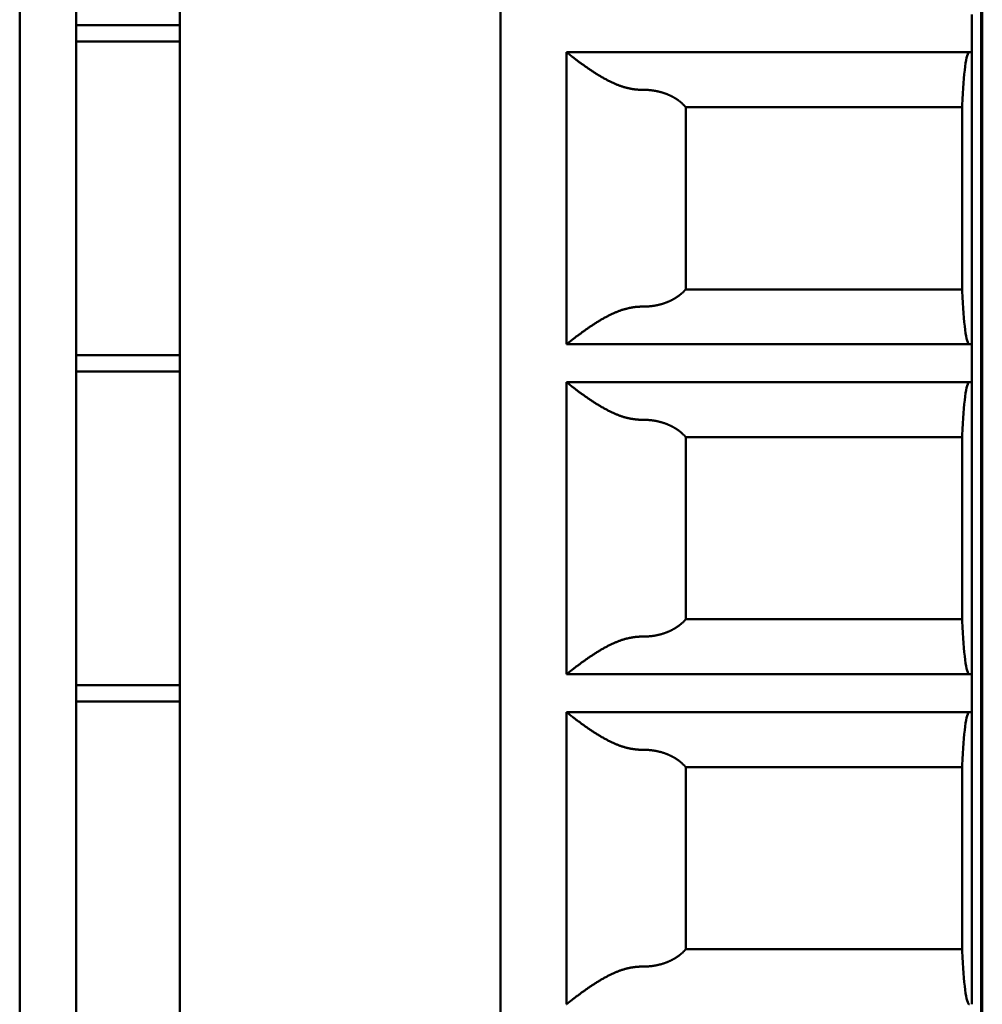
# Model space of a CAD drawing. Header units: inches. Extents: x 2.2 to 39.6, y -5.4 to 27.4.
# Tile 51 of 62: x 22.018 to 22.42, y 13.756 to 14.168. Entities that reach past the tile are written whole.
import ezdxf

# ---------------------------------------------------------------- set-up
doc = ezdxf.new("R2010")
doc.units = ezdxf.units.IN
doc.header["$MEASUREMENT"] = 0
doc.layers.add('Visible Edges(ANSI)', color=7, linetype='Continuous', lineweight=50)

msp = doc.modelspace()

# ---------------------------------------------------------------- linework, layer by layer
at = {"layer": 'Visible Edges(ANSI)'}
for p, q in [((22.42048, 15.7627), (22.42048, 5.37273)), ((22.01842, 13.19732), (22.01842, 14.57527)), ((22.04204, 13.19732), (22.04204, 14.57527)), ((22.08535, 13.19732), (22.08535, 14.57527)), ((22.21921, 13.19732), (22.21921, 14.57527)), ((22.41999, 14.57527), (22.41999, 13.19732)), ((22.41606, 14.15401), (22.41606, 14.16976)), ((22.08535, 14.1653), (22.04204, 14.1653)), ((22.08535, 14.15847), (22.04204, 14.15847)), ((22.24676, 14.03197), (22.24676, 14.15401)), ((22.24676, 14.15401), (22.41606, 14.15401)), ((22.41606, 14.15401), (22.41606, 14.03197)), ((22.41212, 14.05418), (22.41212, 14.1318)), ((22.29664, 14.13105), (22.41212, 14.13105)), ((22.29664, 14.05493), (22.29664, 14.13105)), ((22.29664, 14.05493), (22.41212, 14.05493)), ((22.41606, 14.03197), (22.24676, 14.03197)), ((22.41606, 14.01622), (22.41606, 14.03197)), ((22.08535, 14.02751), (22.04204, 14.02751)), ((22.08535, 14.02068), (22.04204, 14.02068)), ((22.24676, 13.89417), (22.24676, 14.01622)), ((22.24676, 14.01622), (22.41606, 14.01622)), ((22.41606, 14.01622), (22.41606, 13.89417)), ((22.29664, 13.99325), (22.41212, 13.99325)), ((22.29664, 13.91714), (22.29664, 13.99325)), ((22.41212, 13.91638), (22.41212, 13.99401)), ((22.29664, 13.91714), (22.41212, 13.91714)), ((22.41606, 13.89417), (22.24676, 13.89417)), ((22.41606, 13.87842), (22.41606, 13.89417)), ((22.08535, 13.88971), (22.04204, 13.88971)), ((22.08535, 13.88288), (22.04204, 13.88288)), ((22.24676, 13.75638), (22.24676, 13.87842)), ((22.24676, 13.87842), (22.41606, 13.87842)), ((22.41606, 13.87842), (22.41606, 13.75638)), ((22.41212, 13.77858), (22.41212, 13.85621)), ((22.29664, 13.85546), (22.41212, 13.85546)), ((22.29664, 13.77934), (22.29664, 13.85546)), ((22.29664, 13.77934), (22.41212, 13.77934))]:
    msp.add_line(p, q, dxfattribs=at)
for centre, start_param, end_param in [((22.41507, 14.11464), 3.141591, 4.261361), ((22.41507, 14.07134), 5.163414, 6.283184), ((22.41507, 13.97685), 3.141591, 4.261361), ((22.41507, 13.93354), 5.163414, 6.283184), ((22.41507, 13.83905), 3.141591, 4.261361), ((22.41507, 13.79575), 5.163414, 6.283184)]:
    msp.add_ellipse(centre, major_axis=(0, -0.03937), ratio=0.083333, start_param=start_param, end_param=end_param, dxfattribs=at)
for points in [[(22.27848, 14.13827), (22.27832, 14.13827), (22.27801, 14.13827), (22.27753, 14.13828), (22.27705, 14.13829), (22.27657, 14.13832), (22.27609, 14.13836), (22.27561, 14.13841), (22.27513, 14.13847), (22.27464, 14.13854), (22.27414, 14.13862), (22.27364, 14.13871), (22.27314, 14.13881), (22.27263, 14.13893), (22.27211, 14.13905), (22.27159, 14.13919), (22.27106, 14.13934), (22.27052, 14.1395), (22.26998, 14.13967), (22.26942, 14.13986), (22.26886, 14.14006), (22.26829, 14.14028), (22.26772, 14.14051), (22.26713, 14.14076), (22.26654, 14.14101), (22.26594, 14.14129), (22.26533, 14.14157), (22.26472, 14.14187), (22.2641, 14.14218), (22.26348, 14.14251), (22.26286, 14.14284), (22.26225, 14.14318), (22.26163, 14.14353), (22.26102, 14.14389), (22.26041, 14.14425), (22.25981, 14.14462), (22.25922, 14.14498), (22.25864, 14.14535), (22.25807, 14.14572), (22.25751, 14.14609), (22.25696, 14.14645), (22.25643, 14.14681), (22.25591, 14.14716), (22.25541, 14.14751), (22.25493, 14.14785), (22.25446, 14.14818), (22.254, 14.1485), (22.25356, 14.14882), (22.25313, 14.14913), (22.25273, 14.14943), (22.25233, 14.14972), (22.25195, 14.15), (22.25159, 14.15027), (22.25124, 14.15053), (22.25091, 14.15078), (22.25059, 14.15102), (22.25029, 14.15126), (22.25, 14.15148), (22.24972, 14.15169), (22.24946, 14.15189), (22.24921, 14.15209), (22.24898, 14.15227), (22.24875, 14.15244), (22.24854, 14.15261), (22.24835, 14.15276), (22.24816, 14.15291), (22.24799, 14.15304), (22.24783, 14.15317), (22.24768, 14.15329), (22.24754, 14.1534), (22.24741, 14.1535), (22.2473, 14.15359), (22.2472, 14.15367), (22.24711, 14.15374), (22.24703, 14.15381), (22.24696, 14.15386), (22.2469, 14.15391), (22.24685, 14.15395), (22.24681, 14.15398), (22.24678, 14.154), (22.24677, 14.15401), (22.24676, 14.15401), (22.24676, 14.15401)], [(22.27848, 14.04771), (22.27832, 14.04771), (22.27801, 14.04771), (22.27753, 14.0477), (22.27705, 14.04769), (22.27657, 14.04766), (22.27609, 14.04762), (22.27561, 14.04757), (22.27513, 14.04751), (22.27464, 14.04744), (22.27414, 14.04736), (22.27364, 14.04727), (22.27314, 14.04717), (22.27263, 14.04705), (22.27211, 14.04693), (22.27159, 14.04679), (22.27106, 14.04664), (22.27052, 14.04648), (22.26998, 14.04631), (22.26942, 14.04612), (22.26886, 14.04592), (22.26829, 14.0457), (22.26772, 14.04547), (22.26713, 14.04522), (22.26654, 14.04497), (22.26594, 14.04469), (22.26533, 14.04441), (22.26472, 14.04411), (22.2641, 14.0438), (22.26348, 14.04347), (22.26286, 14.04314), (22.26225, 14.0428), (22.26163, 14.04245), (22.26102, 14.04209), (22.26041, 14.04173), (22.25981, 14.04136), (22.25922, 14.041), (22.25864, 14.04063), (22.25807, 14.04026), (22.25751, 14.03989), (22.25696, 14.03953), (22.25643, 14.03917), (22.25591, 14.03882), (22.25541, 14.03847), (22.25493, 14.03813), (22.25446, 14.0378), (22.254, 14.03748), (22.25356, 14.03716), (22.25313, 14.03685), (22.25273, 14.03655), (22.25233, 14.03626), (22.25195, 14.03598), (22.25159, 14.03571), (22.25124, 14.03545), (22.25091, 14.0352), (22.25059, 14.03496), (22.25029, 14.03472), (22.25, 14.0345), (22.24972, 14.03429), (22.24946, 14.03409), (22.24921, 14.03389), (22.24898, 14.03371), (22.24875, 14.03354), (22.24854, 14.03337), (22.24835, 14.03322), (22.24816, 14.03307), (22.24799, 14.03294), (22.24783, 14.03281), (22.24768, 14.03269), (22.24754, 14.03258), (22.24741, 14.03248), (22.2473, 14.03239), (22.2472, 14.03231), (22.24711, 14.03224), (22.24703, 14.03217), (22.24696, 14.03212), (22.2469, 14.03207), (22.24685, 14.03203), (22.24681, 14.032), (22.24678, 14.03198), (22.24677, 14.03197), (22.24676, 14.03197), (22.24676, 14.03197)], [(22.27848, 14.00047), (22.27832, 14.00047), (22.27801, 14.00047), (22.27753, 14.00048), (22.27705, 14.0005), (22.27657, 14.00053), (22.27609, 14.00057), (22.27561, 14.00062), (22.27513, 14.00068), (22.27464, 14.00075), (22.27414, 14.00083), (22.27364, 14.00092), (22.27314, 14.00102), (22.27263, 14.00113), (22.27211, 14.00126), (22.27159, 14.00139), (22.27106, 14.00154), (22.27052, 14.0017), (22.26998, 14.00188), (22.26942, 14.00207), (22.26886, 14.00227), (22.26829, 14.00249), (22.26772, 14.00272), (22.26713, 14.00296), (22.26654, 14.00322), (22.26594, 14.00349), (22.26533, 14.00378), (22.26472, 14.00408), (22.2641, 14.00439), (22.26348, 14.00471), (22.26286, 14.00504), (22.26225, 14.00539), (22.26163, 14.00574), (22.26102, 14.00609), (22.26041, 14.00646), (22.25981, 14.00682), (22.25922, 14.00719), (22.25864, 14.00756), (22.25807, 14.00793), (22.25751, 14.00829), (22.25696, 14.00865), (22.25643, 14.00901), (22.25591, 14.00936), (22.25541, 14.00971), (22.25493, 14.01005), (22.25446, 14.01038), (22.254, 14.01071), (22.25356, 14.01103), (22.25313, 14.01133), (22.25273, 14.01163), (22.25233, 14.01192), (22.25195, 14.0122), (22.25159, 14.01247), (22.25124, 14.01274), (22.25091, 14.01299), (22.25059, 14.01323), (22.25029, 14.01346), (22.25, 14.01368), (22.24972, 14.01389), (22.24946, 14.0141), (22.24921, 14.01429), (22.24898, 14.01447), (22.24875, 14.01465), (22.24854, 14.01481), (22.24835, 14.01497), (22.24816, 14.01511), (22.24799, 14.01525), (22.24783, 14.01537), (22.24768, 14.01549), (22.24754, 14.0156), (22.24741, 14.0157), (22.2473, 14.01579), (22.2472, 14.01587), (22.24711, 14.01595), (22.24703, 14.01601), (22.24696, 14.01607), (22.2469, 14.01611), (22.24685, 14.01615), (22.24681, 14.01618), (22.24678, 14.0162), (22.24677, 14.01622), (22.24676, 14.01622), (22.24676, 14.01622)], [(22.27848, 13.90992), (22.27832, 13.90992), (22.27801, 13.90992), (22.27753, 13.90991), (22.27705, 13.90989), (22.27657, 13.90986), (22.27609, 13.90982), (22.27561, 13.90977), (22.27513, 13.90971), (22.27464, 13.90964), (22.27414, 13.90956), (22.27364, 13.90947), (22.27314, 13.90937), (22.27263, 13.90926), (22.27211, 13.90913), (22.27159, 13.909), (22.27106, 13.90885), (22.27052, 13.90869), (22.26998, 13.90851), (22.26942, 13.90832), (22.26886, 13.90812), (22.26829, 13.9079), (22.26772, 13.90767), (22.26713, 13.90743), (22.26654, 13.90717), (22.26594, 13.9069), (22.26533, 13.90661), (22.26472, 13.90631), (22.2641, 13.906), (22.26348, 13.90568), (22.26286, 13.90535), (22.26225, 13.905), (22.26163, 13.90465), (22.26102, 13.9043), (22.26041, 13.90393), (22.25981, 13.90357), (22.25922, 13.9032), (22.25864, 13.90283), (22.25807, 13.90246), (22.25751, 13.9021), (22.25696, 13.90174), (22.25643, 13.90138), (22.25591, 13.90103), (22.25541, 13.90068), (22.25493, 13.90034), (22.25446, 13.90001), (22.254, 13.89968), (22.25356, 13.89936), (22.25313, 13.89906), (22.25273, 13.89876), (22.25233, 13.89847), (22.25195, 13.89819), (22.25159, 13.89792), (22.25124, 13.89765), (22.25091, 13.8974), (22.25059, 13.89716), (22.25029, 13.89693), (22.25, 13.89671), (22.24972, 13.89649), (22.24946, 13.89629), (22.24921, 13.8961), (22.24898, 13.89592), (22.24875, 13.89574), (22.24854, 13.89558), (22.24835, 13.89542), (22.24816, 13.89528), (22.24799, 13.89514), (22.24783, 13.89502), (22.24768, 13.8949), (22.24754, 13.89479), (22.24741, 13.89469), (22.2473, 13.8946), (22.2472, 13.89452), (22.24711, 13.89444), (22.24703, 13.89438), (22.24696, 13.89432), (22.2469, 13.89428), (22.24685, 13.89424), (22.24681, 13.89421), (22.24678, 13.89419), (22.24677, 13.89417), (22.24676, 13.89417), (22.24676, 13.89417)], [(22.27848, 13.86268), (22.27832, 13.86267), (22.27801, 13.86267), (22.27753, 13.86268), (22.27705, 13.8627), (22.27657, 13.86273), (22.27609, 13.86277), (22.27561, 13.86282), (22.27513, 13.86288), (22.27464, 13.86295), (22.27414, 13.86303), (22.27364, 13.86312), (22.27314, 13.86322), (22.27263, 13.86334), (22.27211, 13.86346), (22.27159, 13.8636), (22.27106, 13.86375), (22.27052, 13.86391), (22.26998, 13.86408), (22.26942, 13.86427), (22.26886, 13.86447), (22.26829, 13.86469), (22.26772, 13.86492), (22.26713, 13.86516), (22.26654, 13.86542), (22.26594, 13.8657), (22.26533, 13.86598), (22.26472, 13.86628), (22.2641, 13.86659), (22.26348, 13.86691), (22.26286, 13.86725), (22.26225, 13.86759), (22.26163, 13.86794), (22.26102, 13.8683), (22.26041, 13.86866), (22.25981, 13.86903), (22.25922, 13.86939), (22.25864, 13.86976), (22.25807, 13.87013), (22.25751, 13.8705), (22.25696, 13.87086), (22.25643, 13.87122), (22.25591, 13.87157), (22.25541, 13.87192), (22.25493, 13.87226), (22.25446, 13.87259), (22.254, 13.87291), (22.25356, 13.87323), (22.25313, 13.87354), (22.25273, 13.87384), (22.25233, 13.87413), (22.25195, 13.87441), (22.25159, 13.87468), (22.25124, 13.87494), (22.25091, 13.87519), (22.25059, 13.87543), (22.25029, 13.87567), (22.25, 13.87589), (22.24972, 13.8761), (22.24946, 13.8763), (22.24921, 13.87649), (22.24898, 13.87668), (22.24875, 13.87685), (22.24854, 13.87702), (22.24835, 13.87717), (22.24816, 13.87732), (22.24799, 13.87745), (22.24783, 13.87758), (22.24768, 13.8777), (22.24754, 13.87781), (22.24741, 13.8779), (22.2473, 13.878), (22.2472, 13.87808), (22.24711, 13.87815), (22.24703, 13.87821), (22.24696, 13.87827), (22.2469, 13.87832), (22.24685, 13.87836), (22.24681, 13.87839), (22.24678, 13.87841), (22.24677, 13.87842), (22.24676, 13.87842), (22.24676, 13.87842)], [(22.27848, 13.77212), (22.27832, 13.77212), (22.27801, 13.77212), (22.27753, 13.77211), (22.27705, 13.77209), (22.27657, 13.77207), (22.27609, 13.77203), (22.27561, 13.77198), (22.27513, 13.77192), (22.27464, 13.77185), (22.27414, 13.77177), (22.27364, 13.77168), (22.27314, 13.77158), (22.27263, 13.77146), (22.27211, 13.77134), (22.27159, 13.7712), (22.27106, 13.77105), (22.27052, 13.77089), (22.26998, 13.77072), (22.26942, 13.77053), (22.26886, 13.77033), (22.26829, 13.77011), (22.26772, 13.76988), (22.26713, 13.76963), (22.26654, 13.76938), (22.26594, 13.7691), (22.26533, 13.76882), (22.26472, 13.76852), (22.2641, 13.76821), (22.26348, 13.76788), (22.26286, 13.76755), (22.26225, 13.76721), (22.26163, 13.76686), (22.26102, 13.7665), (22.26041, 13.76614), (22.25981, 13.76577), (22.25922, 13.7654), (22.25864, 13.76504), (22.25807, 13.76467), (22.25751, 13.7643), (22.25696, 13.76394), (22.25643, 13.76358), (22.25591, 13.76323), (22.25541, 13.76288), (22.25493, 13.76254), (22.25446, 13.76221), (22.254, 13.76188), (22.25356, 13.76157), (22.25313, 13.76126), (22.25273, 13.76096), (22.25233, 13.76067), (22.25195, 13.76039), (22.25159, 13.76012), (22.25124, 13.75986), (22.25091, 13.75961), (22.25059, 13.75937), (22.25029, 13.75913), (22.25, 13.75891), (22.24972, 13.7587), (22.24946, 13.7585), (22.24921, 13.7583), (22.24898, 13.75812), (22.24875, 13.75795), (22.24854, 13.75778), (22.24835, 13.75763), (22.24816, 13.75748), (22.24799, 13.75735), (22.24783, 13.75722), (22.24768, 13.7571), (22.24754, 13.75699), (22.24741, 13.75689), (22.2473, 13.7568), (22.2472, 13.75672), (22.24711, 13.75665), (22.24703, 13.75658), (22.24696, 13.75653), (22.2469, 13.75648), (22.24685, 13.75644), (22.24681, 13.75641), (22.24678, 13.75639), (22.24677, 13.75638), (22.24676, 13.75638), (22.24676, 13.75638)]]:
    msp.add_open_spline(points, degree=3, dxfattribs=at)
for points in [[(22.29664, 14.13105), (22.29658, 14.13111), (22.29653, 14.13117), (22.29647, 14.13123), (22.29642, 14.13129), (22.29636, 14.13135), (22.2963, 14.13141), (22.29625, 14.13147), (22.29619, 14.13153), (22.29613, 14.13159), (22.29607, 14.13165), (22.29602, 14.13171), (22.29596, 14.13177), (22.2959, 14.13183), (22.29584, 14.13188), (22.29578, 14.13194), (22.29572, 14.132), (22.29566, 14.13206), (22.2956, 14.13211), (22.29555, 14.13217), (22.29549, 14.13223), (22.29542, 14.13228), (22.29536, 14.13234), (22.2953, 14.1324), (22.29524, 14.13245), (22.29518, 14.13251), (22.29512, 14.13256), (22.29506, 14.13262), (22.295, 14.13267), (22.29493, 14.13273), (22.29487, 14.13278), (22.29481, 14.13284), (22.29475, 14.13289), (22.29468, 14.13294), (22.29462, 14.133), (22.29456, 14.13305), (22.29449, 14.1331), (22.29443, 14.13315), (22.29436, 14.13321), (22.2943, 14.13326), (22.29423, 14.13331), (22.29417, 14.13336), (22.2941, 14.13341), (22.29404, 14.13346), (22.29397, 14.13351), (22.29391, 14.13356), (22.29384, 14.13362), (22.29377, 14.13367), (22.29371, 14.13371), (22.29364, 14.13376), (22.29357, 14.13381), (22.2935, 14.13386), (22.29344, 14.13391), (22.29337, 14.13396), (22.2933, 14.13401), (22.29323, 14.13406), (22.29316, 14.1341), (22.2931, 14.13415), (22.29303, 14.1342), (22.29296, 14.13424), (22.29289, 14.13429), (22.29282, 14.13434), (22.29275, 14.13438), (22.29268, 14.13443), (22.29261, 14.13447), (22.29254, 14.13452), (22.29247, 14.13457), (22.29239, 14.13461), (22.29232, 14.13465), (22.29225, 14.1347), (22.29218, 14.13474), (22.29211, 14.13479), (22.29204, 14.13483), (22.29196, 14.13487), (22.29189, 14.13492), (22.29182, 14.13496), (22.29175, 14.135), (22.29167, 14.13504), (22.2916, 14.13509), (22.29152, 14.13513), (22.29145, 14.13517), (22.29138, 14.13521), (22.2913, 14.13525), (22.29123, 14.13529), (22.29115, 14.13533), (22.29108, 14.13537), (22.291, 14.13541), (22.29093, 14.13545), (22.29085, 14.13549), (22.29078, 14.13553), (22.2907, 14.13557), (22.29062, 14.13561), (22.29055, 14.13564), (22.29047, 14.13568), (22.29039, 14.13572), (22.29032, 14.13576), (22.29024, 14.13579), (22.29016, 14.13583), (22.29009, 14.13587), (22.29001, 14.1359), (22.28993, 14.13594), (22.28985, 14.13598), (22.28977, 14.13601), (22.28969, 14.13605), (22.28962, 14.13608), (22.28954, 14.13612), (22.28946, 14.13615), (22.28938, 14.13619), (22.2893, 14.13622), (22.28922, 14.13625), (22.28914, 14.13629), (22.28906, 14.13632), (22.28898, 14.13635), (22.2889, 14.13639), (22.28882, 14.13642), (22.28874, 14.13645), (22.28865, 14.13648), (22.28857, 14.13651), (22.28849, 14.13654), (22.28841, 14.13657), (22.28833, 14.13661), (22.28825, 14.13664), (22.28816, 14.13667), (22.28808, 14.1367), (22.288, 14.13673), (22.28792, 14.13675), (22.28783, 14.13678), (22.28775, 14.13681), (22.28767, 14.13684), (22.28759, 14.13687), (22.2875, 14.1369), (22.28742, 14.13692), (22.28733, 14.13695), (22.28725, 14.13698), (22.28717, 14.13701), (22.28708, 14.13703), (22.287, 14.13706), (22.28691, 14.13708), (22.28683, 14.13711), (22.28674, 14.13714), (22.28666, 14.13716), (22.28657, 14.13719), (22.28649, 14.13721), (22.2864, 14.13723), (22.28632, 14.13726), (22.28623, 14.13728), (22.28614, 14.13731), (22.28606, 14.13733), (22.28597, 14.13735), (22.28589, 14.13737), (22.2858, 14.1374), (22.28571, 14.13742), (22.28563, 14.13744), (22.28554, 14.13746), (22.28545, 14.13748), (22.28536, 14.1375), (22.28528, 14.13753), (22.28519, 14.13755), (22.2851, 14.13757), (22.28501, 14.13759), (22.28493, 14.13761), (22.28484, 14.13762), (22.28475, 14.13764), (22.28466, 14.13766), (22.28457, 14.13768), (22.28449, 14.1377), (22.2844, 14.13772), (22.28431, 14.13773), (22.28422, 14.13775), (22.28413, 14.13777), (22.28404, 14.13779), (22.28395, 14.1378), (22.28386, 14.13782), (22.28377, 14.13783), (22.28369, 14.13785), (22.2836, 14.13786), (22.28351, 14.13788), (22.28342, 14.13789), (22.28333, 14.13791), (22.28324, 14.13792), (22.28315, 14.13794), (22.28306, 14.13795), (22.28297, 14.13796), (22.28288, 14.13798), (22.28279, 14.13799), (22.2827, 14.138), (22.28261, 14.13801), (22.28251, 14.13803), (22.28242, 14.13804), (22.28233, 14.13805), (22.28224, 14.13806), (22.28215, 14.13807), (22.28206, 14.13808), (22.28197, 14.13809), (22.28188, 14.1381), (22.28179, 14.13811), (22.2817, 14.13812), (22.28161, 14.13813), (22.28151, 14.13814), (22.28142, 14.13815), (22.28133, 14.13816), (22.28124, 14.13816), (22.28115, 14.13817), (22.28106, 14.13818), (22.28097, 14.13819), (22.28087, 14.13819), (22.28078, 14.1382), (22.28069, 14.1382), (22.2806, 14.13821), (22.28051, 14.13822), (22.28041, 14.13822), (22.28032, 14.13823), (22.28023, 14.13823), (22.28014, 14.13824), (22.28005, 14.13824), (22.27996, 14.13824), (22.27986, 14.13825), (22.27977, 14.13825), (22.27968, 14.13825), (22.27959, 14.13826), (22.2795, 14.13826), (22.2794, 14.13826), (22.27931, 14.13826), (22.27922, 14.13826), (22.27913, 14.13827), (22.27903, 14.13827), (22.27894, 14.13827), (22.27885, 14.13827), (22.27876, 14.13827), (22.27867, 14.13827), (22.27857, 14.13827), (22.27848, 14.13827)], [(22.29664, 14.05493), (22.29658, 14.05487), (22.29653, 14.05481), (22.29647, 14.05475), (22.29642, 14.05469), (22.29636, 14.05463), (22.2963, 14.05457), (22.29625, 14.05451), (22.29619, 14.05445), (22.29613, 14.05439), (22.29607, 14.05433), (22.29602, 14.05427), (22.29596, 14.05421), (22.2959, 14.05415), (22.29584, 14.0541), (22.29578, 14.05404), (22.29572, 14.05398), (22.29566, 14.05392), (22.2956, 14.05387), (22.29555, 14.05381), (22.29549, 14.05375), (22.29542, 14.0537), (22.29536, 14.05364), (22.2953, 14.05358), (22.29524, 14.05353), (22.29518, 14.05347), (22.29512, 14.05342), (22.29506, 14.05336), (22.295, 14.05331), (22.29493, 14.05325), (22.29487, 14.0532), (22.29481, 14.05314), (22.29475, 14.05309), (22.29468, 14.05304), (22.29462, 14.05298), (22.29456, 14.05293), (22.29449, 14.05288), (22.29443, 14.05283), (22.29436, 14.05277), (22.2943, 14.05272), (22.29423, 14.05267), (22.29417, 14.05262), (22.2941, 14.05257), (22.29404, 14.05252), (22.29397, 14.05247), (22.29391, 14.05242), (22.29384, 14.05236), (22.29377, 14.05231), (22.29371, 14.05227), (22.29364, 14.05222), (22.29357, 14.05217), (22.2935, 14.05212), (22.29344, 14.05207), (22.29337, 14.05202), (22.2933, 14.05197), (22.29323, 14.05192), (22.29316, 14.05188), (22.2931, 14.05183), (22.29303, 14.05178), (22.29296, 14.05174), (22.29289, 14.05169), (22.29282, 14.05164), (22.29275, 14.0516), (22.29268, 14.05155), (22.29261, 14.05151), (22.29254, 14.05146), (22.29247, 14.05142), (22.29239, 14.05137), (22.29232, 14.05133), (22.29225, 14.05128), (22.29218, 14.05124), (22.29211, 14.05119), (22.29204, 14.05115), (22.29196, 14.05111), (22.29189, 14.05106), (22.29182, 14.05102), (22.29175, 14.05098), (22.29167, 14.05094), (22.2916, 14.05089), (22.29152, 14.05085), (22.29145, 14.05081), (22.29138, 14.05077), (22.2913, 14.05073), (22.29123, 14.05069), (22.29115, 14.05065), (22.29108, 14.05061), (22.291, 14.05057), (22.29093, 14.05053), (22.29085, 14.05049), (22.29078, 14.05045), (22.2907, 14.05041), (22.29062, 14.05037), (22.29055, 14.05034), (22.29047, 14.0503), (22.29039, 14.05026), (22.29032, 14.05022), (22.29024, 14.05019), (22.29016, 14.05015), (22.29009, 14.05011), (22.29001, 14.05008), (22.28993, 14.05004), (22.28985, 14.05), (22.28977, 14.04997), (22.28969, 14.04993), (22.28962, 14.0499), (22.28954, 14.04986), (22.28946, 14.04983), (22.28938, 14.04979), (22.2893, 14.04976), (22.28922, 14.04973), (22.28914, 14.04969), (22.28906, 14.04966), (22.28898, 14.04963), (22.2889, 14.0496), (22.28882, 14.04956), (22.28874, 14.04953), (22.28865, 14.0495), (22.28857, 14.04947), (22.28849, 14.04944), (22.28841, 14.04941), (22.28833, 14.04937), (22.28825, 14.04934), (22.28816, 14.04931), (22.28808, 14.04928), (22.288, 14.04925), (22.28792, 14.04923), (22.28783, 14.0492), (22.28775, 14.04917), (22.28767, 14.04914), (22.28759, 14.04911), (22.2875, 14.04908), (22.28742, 14.04906), (22.28733, 14.04903), (22.28725, 14.049), (22.28717, 14.04897), (22.28708, 14.04895), (22.287, 14.04892), (22.28691, 14.0489), (22.28683, 14.04887), (22.28674, 14.04884), (22.28666, 14.04882), (22.28657, 14.04879), (22.28649, 14.04877), (22.2864, 14.04875), (22.28632, 14.04872), (22.28623, 14.0487), (22.28614, 14.04867), (22.28606, 14.04865), (22.28597, 14.04863), (22.28589, 14.04861), (22.2858, 14.04858), (22.28571, 14.04856), (22.28563, 14.04854), (22.28554, 14.04852), (22.28545, 14.0485), (22.28536, 14.04848), (22.28528, 14.04845), (22.28519, 14.04843), (22.2851, 14.04841), (22.28501, 14.04839), (22.28493, 14.04837), (22.28484, 14.04836), (22.28475, 14.04834), (22.28466, 14.04832), (22.28457, 14.0483), (22.28449, 14.04828), (22.2844, 14.04826), (22.28431, 14.04825), (22.28422, 14.04823), (22.28413, 14.04821), (22.28404, 14.04819), (22.28395, 14.04818), (22.28386, 14.04816), (22.28377, 14.04815), (22.28369, 14.04813), (22.2836, 14.04812), (22.28351, 14.0481), (22.28342, 14.04809), (22.28333, 14.04807), (22.28324, 14.04806), (22.28315, 14.04804), (22.28306, 14.04803), (22.28297, 14.04802), (22.28288, 14.048), (22.28279, 14.04799), (22.2827, 14.04798), (22.28261, 14.04797), (22.28251, 14.04795), (22.28242, 14.04794), (22.28233, 14.04793), (22.28224, 14.04792), (22.28215, 14.04791), (22.28206, 14.0479), (22.28197, 14.04789), (22.28188, 14.04788), (22.28179, 14.04787), (22.2817, 14.04786), (22.28161, 14.04785), (22.28151, 14.04784), (22.28142, 14.04783), (22.28133, 14.04782), (22.28124, 14.04782), (22.28115, 14.04781), (22.28106, 14.0478), (22.28097, 14.04779), (22.28087, 14.04779), (22.28078, 14.04778), (22.28069, 14.04778), (22.2806, 14.04777), (22.28051, 14.04776), (22.28041, 14.04776), (22.28032, 14.04775), (22.28023, 14.04775), (22.28014, 14.04774), (22.28005, 14.04774), (22.27996, 14.04774), (22.27986, 14.04773), (22.27977, 14.04773), (22.27968, 14.04773), (22.27959, 14.04772), (22.2795, 14.04772), (22.2794, 14.04772), (22.27931, 14.04772), (22.27922, 14.04772), (22.27913, 14.04771), (22.27903, 14.04771), (22.27894, 14.04771), (22.27885, 14.04771), (22.27876, 14.04771), (22.27867, 14.04771), (22.27857, 14.04771), (22.27848, 14.04771)], [(22.29664, 13.99325), (22.29658, 13.99331), (22.29653, 13.99338), (22.29647, 13.99344), (22.29642, 13.9935), (22.29636, 13.99356), (22.2963, 13.99362), (22.29625, 13.99368), (22.29619, 13.99374), (22.29613, 13.9938), (22.29607, 13.99386), (22.29602, 13.99391), (22.29596, 13.99397), (22.2959, 13.99403), (22.29584, 13.99409), (22.29578, 13.99415), (22.29572, 13.99421), (22.29566, 13.99426), (22.2956, 13.99432), (22.29555, 13.99438), (22.29549, 13.99443), (22.29542, 13.99449), (22.29536, 13.99455), (22.2953, 13.9946), (22.29524, 13.99466), (22.29518, 13.99471), (22.29512, 13.99477), (22.29506, 13.99482), (22.295, 13.99488), (22.29493, 13.99493), (22.29487, 13.99499), (22.29481, 13.99504), (22.29475, 13.99509), (22.29468, 13.99515), (22.29462, 13.9952), (22.29456, 13.99525), (22.29449, 13.99531), (22.29443, 13.99536), (22.29436, 13.99541), (22.2943, 13.99546), (22.29423, 13.99552), (22.29417, 13.99557), (22.2941, 13.99562), (22.29404, 13.99567), (22.29397, 13.99572), (22.29391, 13.99577), (22.29384, 13.99582), (22.29377, 13.99587), (22.29371, 13.99592), (22.29364, 13.99597), (22.29357, 13.99602), (22.2935, 13.99607), (22.29344, 13.99612), (22.29337, 13.99616), (22.2933, 13.99621), (22.29323, 13.99626), (22.29316, 13.99631), (22.2931, 13.99636), (22.29303, 13.9964), (22.29296, 13.99645), (22.29289, 13.9965), (22.29282, 13.99654), (22.29275, 13.99659), (22.29268, 13.99663), (22.29261, 13.99668), (22.29254, 13.99672), (22.29247, 13.99677), (22.29239, 13.99681), (22.29232, 13.99686), (22.29225, 13.9969), (22.29218, 13.99695), (22.29211, 13.99699), (22.29204, 13.99703), (22.29196, 13.99708), (22.29189, 13.99712), (22.29182, 13.99716), (22.29175, 13.99721), (22.29167, 13.99725), (22.2916, 13.99729), (22.29152, 13.99733), (22.29145, 13.99737), (22.29138, 13.99741), (22.2913, 13.99746), (22.29123, 13.9975), (22.29115, 13.99754), (22.29108, 13.99758), (22.291, 13.99762), (22.29093, 13.99766), (22.29085, 13.99769), (22.29078, 13.99773), (22.2907, 13.99777), (22.29062, 13.99781), (22.29055, 13.99785), (22.29047, 13.99789), (22.29039, 13.99792), (22.29032, 13.99796), (22.29024, 13.998), (22.29016, 13.99804), (22.29009, 13.99807), (22.29001, 13.99811), (22.28993, 13.99815), (22.28985, 13.99818), (22.28977, 13.99822), (22.28969, 13.99825), (22.28962, 13.99829), (22.28954, 13.99832), (22.28946, 13.99836), (22.28938, 13.99839), (22.2893, 13.99842), (22.28922, 13.99846), (22.28914, 13.99849), (22.28906, 13.99852), (22.28898, 13.99856), (22.2889, 13.99859), (22.28882, 13.99862), (22.28874, 13.99865), (22.28865, 13.99869), (22.28857, 13.99872), (22.28849, 13.99875), (22.28841, 13.99878), (22.28833, 13.99881), (22.28825, 13.99884), (22.28816, 13.99887), (22.28808, 13.9989), (22.288, 13.99893), (22.28792, 13.99896), (22.28783, 13.99899), (22.28775, 13.99902), (22.28767, 13.99905), (22.28759, 13.99907), (22.2875, 13.9991), (22.28742, 13.99913), (22.28733, 13.99916), (22.28725, 13.99918), (22.28717, 13.99921), (22.28708, 13.99924), (22.287, 13.99926), (22.28691, 13.99929), (22.28683, 13.99931), (22.28674, 13.99934), (22.28666, 13.99937), (22.28657, 13.99939), (22.28649, 13.99942), (22.2864, 13.99944), (22.28632, 13.99946), (22.28623, 13.99949), (22.28614, 13.99951), (22.28606, 13.99953), (22.28597, 13.99956), (22.28589, 13.99958), (22.2858, 13.9996), (22.28571, 13.99962), (22.28563, 13.99965), (22.28554, 13.99967), (22.28545, 13.99969), (22.28536, 13.99971), (22.28528, 13.99973), (22.28519, 13.99975), (22.2851, 13.99977), (22.28501, 13.99979), (22.28493, 13.99981), (22.28484, 13.99983), (22.28475, 13.99985), (22.28466, 13.99987), (22.28457, 13.99989), (22.28449, 13.9999), (22.2844, 13.99992), (22.28431, 13.99994), (22.28422, 13.99996), (22.28413, 13.99997), (22.28404, 13.99999), (22.28395, 14.00001), (22.28386, 14.00002), (22.28377, 14.00004), (22.28369, 14.00005), (22.2836, 14.00007), (22.28351, 14.00008), (22.28342, 14.0001), (22.28333, 14.00011), (22.28324, 14.00013), (22.28315, 14.00014), (22.28306, 14.00016), (22.28297, 14.00017), (22.28288, 14.00018), (22.28279, 14.00019), (22.2827, 14.00021), (22.28261, 14.00022), (22.28251, 14.00023), (22.28242, 14.00024), (22.28233, 14.00025), (22.28224, 14.00027), (22.28215, 14.00028), (22.28206, 14.00029), (22.28197, 14.0003), (22.28188, 14.00031), (22.28179, 14.00032), (22.2817, 14.00033), (22.28161, 14.00033), (22.28151, 14.00034), (22.28142, 14.00035), (22.28133, 14.00036), (22.28124, 14.00037), (22.28115, 14.00038), (22.28106, 14.00038), (22.28097, 14.00039), (22.28087, 14.0004), (22.28078, 14.0004), (22.28069, 14.00041), (22.2806, 14.00042), (22.28051, 14.00042), (22.28041, 14.00043), (22.28032, 14.00043), (22.28023, 14.00044), (22.28014, 14.00044), (22.28005, 14.00044), (22.27996, 14.00045), (22.27986, 14.00045), (22.27977, 14.00046), (22.27968, 14.00046), (22.27959, 14.00046), (22.2795, 14.00046), (22.2794, 14.00047), (22.27931, 14.00047), (22.27922, 14.00047), (22.27913, 14.00047), (22.27903, 14.00047), (22.27894, 14.00047), (22.27885, 14.00047), (22.27876, 14.00047), (22.27867, 14.00047), (22.27857, 14.00047), (22.27848, 14.00047)], [(22.29664, 13.91714), (22.29658, 13.91708), (22.29653, 13.91701), (22.29647, 13.91695), (22.29642, 13.91689), (22.29636, 13.91683), (22.2963, 13.91677), (22.29625, 13.91671), (22.29619, 13.91665), (22.29613, 13.91659), (22.29607, 13.91653), (22.29602, 13.91648), (22.29596, 13.91642), (22.2959, 13.91636), (22.29584, 13.9163), (22.29578, 13.91624), (22.29572, 13.91618), (22.29566, 13.91613), (22.2956, 13.91607), (22.29555, 13.91601), (22.29549, 13.91596), (22.29542, 13.9159), (22.29536, 13.91584), (22.2953, 13.91579), (22.29524, 13.91573), (22.29518, 13.91568), (22.29512, 13.91562), (22.29506, 13.91557), (22.295, 13.91551), (22.29493, 13.91546), (22.29487, 13.9154), (22.29481, 13.91535), (22.29475, 13.9153), (22.29468, 13.91524), (22.29462, 13.91519), (22.29456, 13.91514), (22.29449, 13.91508), (22.29443, 13.91503), (22.29436, 13.91498), (22.2943, 13.91493), (22.29423, 13.91487), (22.29417, 13.91482), (22.2941, 13.91477), (22.29404, 13.91472), (22.29397, 13.91467), (22.29391, 13.91462), (22.29384, 13.91457), (22.29377, 13.91452), (22.29371, 13.91447), (22.29364, 13.91442), (22.29357, 13.91437), (22.2935, 13.91432), (22.29344, 13.91427), (22.29337, 13.91423), (22.2933, 13.91418), (22.29323, 13.91413), (22.29316, 13.91408), (22.2931, 13.91403), (22.29303, 13.91399), (22.29296, 13.91394), (22.29289, 13.91389), (22.29282, 13.91385), (22.29275, 13.9138), (22.29268, 13.91376), (22.29261, 13.91371), (22.29254, 13.91366), (22.29247, 13.91362), (22.29239, 13.91357), (22.29232, 13.91353), (22.29225, 13.91349), (22.29218, 13.91344), (22.29211, 13.9134), (22.29204, 13.91335), (22.29196, 13.91331), (22.29189, 13.91327), (22.29182, 13.91323), (22.29175, 13.91318), (22.29167, 13.91314), (22.2916, 13.9131), (22.29152, 13.91306), (22.29145, 13.91302), (22.29138, 13.91298), (22.2913, 13.91293), (22.29123, 13.91289), (22.29115, 13.91285), (22.29108, 13.91281), (22.291, 13.91277), (22.29093, 13.91273), (22.29085, 13.91269), (22.29078, 13.91266), (22.2907, 13.91262), (22.29062, 13.91258), (22.29055, 13.91254), (22.29047, 13.9125), (22.29039, 13.91246), (22.29032, 13.91243), (22.29024, 13.91239), (22.29016, 13.91235), (22.29009, 13.91232), (22.29001, 13.91228), (22.28993, 13.91224), (22.28985, 13.91221), (22.28977, 13.91217), (22.28969, 13.91214), (22.28962, 13.9121), (22.28954, 13.91207), (22.28946, 13.91203), (22.28938, 13.912), (22.2893, 13.91197), (22.28922, 13.91193), (22.28914, 13.9119), (22.28906, 13.91187), (22.28898, 13.91183), (22.2889, 13.9118), (22.28882, 13.91177), (22.28874, 13.91174), (22.28865, 13.9117), (22.28857, 13.91167), (22.28849, 13.91164), (22.28841, 13.91161), (22.28833, 13.91158), (22.28825, 13.91155), (22.28816, 13.91152), (22.28808, 13.91149), (22.288, 13.91146), (22.28792, 13.91143), (22.28783, 13.9114), (22.28775, 13.91137), (22.28767, 13.91134), (22.28759, 13.91132), (22.2875, 13.91129), (22.28742, 13.91126), (22.28733, 13.91123), (22.28725, 13.91121), (22.28717, 13.91118), (22.28708, 13.91115), (22.287, 13.91113), (22.28691, 13.9111), (22.28683, 13.91107), (22.28674, 13.91105), (22.28666, 13.91102), (22.28657, 13.911), (22.28649, 13.91097), (22.2864, 13.91095), (22.28632, 13.91093), (22.28623, 13.9109), (22.28614, 13.91088), (22.28606, 13.91086), (22.28597, 13.91083), (22.28589, 13.91081), (22.2858, 13.91079), (22.28571, 13.91077), (22.28563, 13.91074), (22.28554, 13.91072), (22.28545, 13.9107), (22.28536, 13.91068), (22.28528, 13.91066), (22.28519, 13.91064), (22.2851, 13.91062), (22.28501, 13.9106), (22.28493, 13.91058), (22.28484, 13.91056), (22.28475, 13.91054), (22.28466, 13.91052), (22.28457, 13.9105), (22.28449, 13.91049), (22.2844, 13.91047), (22.28431, 13.91045), (22.28422, 13.91043), (22.28413, 13.91042), (22.28404, 13.9104), (22.28395, 13.91038), (22.28386, 13.91037), (22.28377, 13.91035), (22.28369, 13.91034), (22.2836, 13.91032), (22.28351, 13.9103), (22.28342, 13.91029), (22.28333, 13.91028), (22.28324, 13.91026), (22.28315, 13.91025), (22.28306, 13.91023), (22.28297, 13.91022), (22.28288, 13.91021), (22.28279, 13.91019), (22.2827, 13.91018), (22.28261, 13.91017), (22.28251, 13.91016), (22.28242, 13.91015), (22.28233, 13.91014), (22.28224, 13.91012), (22.28215, 13.91011), (22.28206, 13.9101), (22.28197, 13.91009), (22.28188, 13.91008), (22.28179, 13.91007), (22.2817, 13.91006), (22.28161, 13.91005), (22.28151, 13.91005), (22.28142, 13.91004), (22.28133, 13.91003), (22.28124, 13.91002), (22.28115, 13.91001), (22.28106, 13.91001), (22.28097, 13.91), (22.28087, 13.90999), (22.28078, 13.90999), (22.28069, 13.90998), (22.2806, 13.90997), (22.28051, 13.90997), (22.28041, 13.90996), (22.28032, 13.90996), (22.28023, 13.90995), (22.28014, 13.90995), (22.28005, 13.90994), (22.27996, 13.90994), (22.27986, 13.90994), (22.27977, 13.90993), (22.27968, 13.90993), (22.27959, 13.90993), (22.2795, 13.90993), (22.2794, 13.90992), (22.27931, 13.90992), (22.27922, 13.90992), (22.27913, 13.90992), (22.27903, 13.90992), (22.27894, 13.90992), (22.27885, 13.90992), (22.27876, 13.90992), (22.27867, 13.90992), (22.27857, 13.90992), (22.27848, 13.90992)], [(22.29664, 13.85546), (22.29658, 13.85552), (22.29653, 13.85558), (22.29647, 13.85564), (22.29642, 13.8557), (22.29636, 13.85576), (22.2963, 13.85582), (22.29625, 13.85588), (22.29619, 13.85594), (22.29613, 13.856), (22.29607, 13.85606), (22.29602, 13.85612), (22.29596, 13.85618), (22.2959, 13.85624), (22.29584, 13.85629), (22.29578, 13.85635), (22.29572, 13.85641), (22.29566, 13.85647), (22.2956, 13.85652), (22.29555, 13.85658), (22.29549, 13.85664), (22.29542, 13.85669), (22.29536, 13.85675), (22.2953, 13.85681), (22.29524, 13.85686), (22.29518, 13.85692), (22.29512, 13.85697), (22.29506, 13.85703), (22.295, 13.85708), (22.29493, 13.85714), (22.29487, 13.85719), (22.29481, 13.85725), (22.29475, 13.8573), (22.29468, 13.85735), (22.29462, 13.85741), (22.29456, 13.85746), (22.29449, 13.85751), (22.29443, 13.85756), (22.29436, 13.85762), (22.2943, 13.85767), (22.29423, 13.85772), (22.29417, 13.85777), (22.2941, 13.85782), (22.29404, 13.85787), (22.29397, 13.85792), (22.29391, 13.85797), (22.29384, 13.85802), (22.29377, 13.85807), (22.29371, 13.85812), (22.29364, 13.85817), (22.29357, 13.85822), (22.2935, 13.85827), (22.29344, 13.85832), (22.29337, 13.85837), (22.2933, 13.85842), (22.29323, 13.85846), (22.29316, 13.85851), (22.2931, 13.85856), (22.29303, 13.85861), (22.29296, 13.85865), (22.29289, 13.8587), (22.29282, 13.85875), (22.29275, 13.85879), (22.29268, 13.85884), (22.29261, 13.85888), (22.29254, 13.85893), (22.29247, 13.85897), (22.29239, 13.85902), (22.29232, 13.85906), (22.29225, 13.85911), (22.29218, 13.85915), (22.29211, 13.8592), (22.29204, 13.85924), (22.29196, 13.85928), (22.29189, 13.85933), (22.29182, 13.85937), (22.29175, 13.85941), (22.29167, 13.85945), (22.2916, 13.85949), (22.29152, 13.85954), (22.29145, 13.85958), (22.29138, 13.85962), (22.2913, 13.85966), (22.29123, 13.8597), (22.29115, 13.85974), (22.29108, 13.85978), (22.291, 13.85982), (22.29093, 13.85986), (22.29085, 13.8599), (22.29078, 13.85994), (22.2907, 13.85998), (22.29062, 13.86002), (22.29055, 13.86005), (22.29047, 13.86009), (22.29039, 13.86013), (22.29032, 13.86017), (22.29024, 13.8602), (22.29016, 13.86024), (22.29009, 13.86028), (22.29001, 13.86031), (22.28993, 13.86035), (22.28985, 13.86039), (22.28977, 13.86042), (22.28969, 13.86046), (22.28962, 13.86049), (22.28954, 13.86053), (22.28946, 13.86056), (22.28938, 13.86059), (22.2893, 13.86063), (22.28922, 13.86066), (22.28914, 13.8607), (22.28906, 13.86073), (22.28898, 13.86076), (22.2889, 13.86079), (22.28882, 13.86083), (22.28874, 13.86086), (22.28865, 13.86089), (22.28857, 13.86092), (22.28849, 13.86095), (22.28841, 13.86098), (22.28833, 13.86101), (22.28825, 13.86105), (22.28816, 13.86108), (22.28808, 13.86111), (22.288, 13.86113), (22.28792, 13.86116), (22.28783, 13.86119), (22.28775, 13.86122), (22.28767, 13.86125), (22.28759, 13.86128), (22.2875, 13.86131), (22.28742, 13.86133), (22.28733, 13.86136), (22.28725, 13.86139), (22.28717, 13.86142), (22.28708, 13.86144), (22.287, 13.86147), (22.28691, 13.86149), (22.28683, 13.86152), (22.28674, 13.86155), (22.28666, 13.86157), (22.28657, 13.8616), (22.28649, 13.86162), (22.2864, 13.86164), (22.28632, 13.86167), (22.28623, 13.86169), (22.28614, 13.86172), (22.28606, 13.86174), (22.28597, 13.86176), (22.28589, 13.86178), (22.2858, 13.86181), (22.28571, 13.86183), (22.28563, 13.86185), (22.28554, 13.86187), (22.28545, 13.86189), (22.28536, 13.86191), (22.28528, 13.86193), (22.28519, 13.86196), (22.2851, 13.86198), (22.28501, 13.862), (22.28493, 13.86201), (22.28484, 13.86203), (22.28475, 13.86205), (22.28466, 13.86207), (22.28457, 13.86209), (22.28449, 13.86211), (22.2844, 13.86213), (22.28431, 13.86214), (22.28422, 13.86216), (22.28413, 13.86218), (22.28404, 13.86219), (22.28395, 13.86221), (22.28386, 13.86223), (22.28377, 13.86224), (22.28369, 13.86226), (22.2836, 13.86227), (22.28351, 13.86229), (22.28342, 13.8623), (22.28333, 13.86232), (22.28324, 13.86233), (22.28315, 13.86235), (22.28306, 13.86236), (22.28297, 13.86237), (22.28288, 13.86239), (22.28279, 13.8624), (22.2827, 13.86241), (22.28261, 13.86242), (22.28251, 13.86244), (22.28242, 13.86245), (22.28233, 13.86246), (22.28224, 13.86247), (22.28215, 13.86248), (22.28206, 13.86249), (22.28197, 13.8625), (22.28188, 13.86251), (22.28179, 13.86252), (22.2817, 13.86253), (22.28161, 13.86254), (22.28151, 13.86255), (22.28142, 13.86256), (22.28133, 13.86256), (22.28124, 13.86257), (22.28115, 13.86258), (22.28106, 13.86259), (22.28097, 13.86259), (22.28087, 13.8626), (22.28078, 13.86261), (22.28069, 13.86261), (22.2806, 13.86262), (22.28051, 13.86263), (22.28041, 13.86263), (22.28032, 13.86264), (22.28023, 13.86264), (22.28014, 13.86265), (22.28005, 13.86265), (22.27996, 13.86265), (22.27986, 13.86266), (22.27977, 13.86266), (22.27968, 13.86266), (22.27959, 13.86267), (22.2795, 13.86267), (22.2794, 13.86267), (22.27931, 13.86267), (22.27922, 13.86267), (22.27913, 13.86268), (22.27903, 13.86268), (22.27894, 13.86268), (22.27885, 13.86268), (22.27876, 13.86268), (22.27867, 13.86268), (22.27857, 13.86268), (22.27848, 13.86268)], [(22.29664, 13.77934), (22.29658, 13.77928), (22.29653, 13.77922), (22.29647, 13.77916), (22.29642, 13.7791), (22.29636, 13.77904), (22.2963, 13.77898), (22.29625, 13.77892), (22.29619, 13.77886), (22.29613, 13.7788), (22.29607, 13.77874), (22.29602, 13.77868), (22.29596, 13.77862), (22.2959, 13.77856), (22.29584, 13.7785), (22.29578, 13.77845), (22.29572, 13.77839), (22.29566, 13.77833), (22.2956, 13.77827), (22.29555, 13.77822), (22.29549, 13.77816), (22.29542, 13.7781), (22.29536, 13.77805), (22.2953, 13.77799), (22.29524, 13.77794), (22.29518, 13.77788), (22.29512, 13.77783), (22.29506, 13.77777), (22.295, 13.77772), (22.29493, 13.77766), (22.29487, 13.77761), (22.29481, 13.77755), (22.29475, 13.7775), (22.29468, 13.77745), (22.29462, 13.77739), (22.29456, 13.77734), (22.29449, 13.77729), (22.29443, 13.77723), (22.29436, 13.77718), (22.2943, 13.77713), (22.29423, 13.77708), (22.29417, 13.77703), (22.2941, 13.77698), (22.29404, 13.77693), (22.29397, 13.77687), (22.29391, 13.77682), (22.29384, 13.77677), (22.29377, 13.77672), (22.29371, 13.77667), (22.29364, 13.77663), (22.29357, 13.77658), (22.2935, 13.77653), (22.29344, 13.77648), (22.29337, 13.77643), (22.2933, 13.77638), (22.29323, 13.77633), (22.29316, 13.77629), (22.2931, 13.77624), (22.29303, 13.77619), (22.29296, 13.77615), (22.29289, 13.7761), (22.29282, 13.77605), (22.29275, 13.77601), (22.29268, 13.77596), (22.29261, 13.77591), (22.29254, 13.77587), (22.29247, 13.77582), (22.29239, 13.77578), (22.29232, 13.77574), (22.29225, 13.77569), (22.29218, 13.77565), (22.29211, 13.7756), (22.29204, 13.77556), (22.29196, 13.77552), (22.29189, 13.77547), (22.29182, 13.77543), (22.29175, 13.77539), (22.29167, 13.77535), (22.2916, 13.7753), (22.29152, 13.77526), (22.29145, 13.77522), (22.29138, 13.77518), (22.2913, 13.77514), (22.29123, 13.7751), (22.29115, 13.77506), (22.29108, 13.77502), (22.291, 13.77498), (22.29093, 13.77494), (22.29085, 13.7749), (22.29078, 13.77486), (22.2907, 13.77482), (22.29062, 13.77478), (22.29055, 13.77475), (22.29047, 13.77471), (22.29039, 13.77467), (22.29032, 13.77463), (22.29024, 13.77459), (22.29016, 13.77456), (22.29009, 13.77452), (22.29001, 13.77449), (22.28993, 13.77445), (22.28985, 13.77441), (22.28977, 13.77438), (22.28969, 13.77434), (22.28962, 13.77431), (22.28954, 13.77427), (22.28946, 13.77424), (22.28938, 13.7742), (22.2893, 13.77417), (22.28922, 13.77414), (22.28914, 13.7741), (22.28906, 13.77407), (22.28898, 13.77404), (22.2889, 13.774), (22.28882, 13.77397), (22.28874, 13.77394), (22.28865, 13.77391), (22.28857, 13.77388), (22.28849, 13.77385), (22.28841, 13.77381), (22.28833, 13.77378), (22.28825, 13.77375), (22.28816, 13.77372), (22.28808, 13.77369), (22.288, 13.77366), (22.28792, 13.77363), (22.28783, 13.77361), (22.28775, 13.77358), (22.28767, 13.77355), (22.28759, 13.77352), (22.2875, 13.77349), (22.28742, 13.77346), (22.28733, 13.77344), (22.28725, 13.77341), (22.28717, 13.77338), (22.28708, 13.77336), (22.287, 13.77333), (22.28691, 13.7733), (22.28683, 13.77328), (22.28674, 13.77325), (22.28666, 13.77323), (22.28657, 13.7732), (22.28649, 13.77318), (22.2864, 13.77315), (22.28632, 13.77313), (22.28623, 13.77311), (22.28614, 13.77308), (22.28606, 13.77306), (22.28597, 13.77304), (22.28589, 13.77301), (22.2858, 13.77299), (22.28571, 13.77297), (22.28563, 13.77295), (22.28554, 13.77293), (22.28545, 13.77291), (22.28536, 13.77288), (22.28528, 13.77286), (22.28519, 13.77284), (22.2851, 13.77282), (22.28501, 13.7728), (22.28493, 13.77278), (22.28484, 13.77276), (22.28475, 13.77275), (22.28466, 13.77273), (22.28457, 13.77271), (22.28449, 13.77269), (22.2844, 13.77267), (22.28431, 13.77266), (22.28422, 13.77264), (22.28413, 13.77262), (22.28404, 13.7726), (22.28395, 13.77259), (22.28386, 13.77257), (22.28377, 13.77256), (22.28369, 13.77254), (22.2836, 13.77252), (22.28351, 13.77251), (22.28342, 13.77249), (22.28333, 13.77248), (22.28324, 13.77247), (22.28315, 13.77245), (22.28306, 13.77244), (22.28297, 13.77243), (22.28288, 13.77241), (22.28279, 13.7724), (22.2827, 13.77239), (22.28261, 13.77237), (22.28251, 13.77236), (22.28242, 13.77235), (22.28233, 13.77234), (22.28224, 13.77233), (22.28215, 13.77232), (22.28206, 13.77231), (22.28197, 13.7723), (22.28188, 13.77229), (22.28179, 13.77228), (22.2817, 13.77227), (22.28161, 13.77226), (22.28151, 13.77225), (22.28142, 13.77224), (22.28133, 13.77223), (22.28124, 13.77223), (22.28115, 13.77222), (22.28106, 13.77221), (22.28097, 13.7722), (22.28087, 13.7722), (22.28078, 13.77219), (22.28069, 13.77218), (22.2806, 13.77218), (22.28051, 13.77217), (22.28041, 13.77217), (22.28032, 13.77216), (22.28023, 13.77216), (22.28014, 13.77215), (22.28005, 13.77215), (22.27996, 13.77215), (22.27986, 13.77214), (22.27977, 13.77214), (22.27968, 13.77214), (22.27959, 13.77213), (22.2795, 13.77213), (22.2794, 13.77213), (22.27931, 13.77213), (22.27922, 13.77213), (22.27913, 13.77212), (22.27903, 13.77212), (22.27894, 13.77212), (22.27885, 13.77212), (22.27876, 13.77212), (22.27867, 13.77212), (22.27857, 13.77212), (22.27848, 13.77212)]]:
    msp.add_open_spline(points, degree=3, knots=[0, 0, 0, 0, 0.012987, 0.012987, 0.012987, 0.025974, 0.025974, 0.025974, 0.038961, 0.038961, 0.038961, 0.051948, 0.051948, 0.051948, 0.064935, 0.064935, 0.064935, 0.077922, 0.077922, 0.077922, 0.090909, 0.090909, 0.090909, 0.103896, 0.103896, 0.103896, 0.116883, 0.116883, 0.116883, 0.12987, 0.12987, 0.12987, 0.142857, 0.142857, 0.142857, 0.155844, 0.155844, 0.155844, 0.168831, 0.168831, 0.168831, 0.181818, 0.181818, 0.181818, 0.194805, 0.194805, 0.194805, 0.207792, 0.207792, 0.207792, 0.220779, 0.220779, 0.220779, 0.233766, 0.233766, 0.233766, 0.246753, 0.246753, 0.246753, 0.25974, 0.25974, 0.25974, 0.272727, 0.272727, 0.272727, 0.285714, 0.285714, 0.285714, 0.298701, 0.298701, 0.298701, 0.311688, 0.311688, 0.311688, 0.324675, 0.324675, 0.324675, 0.337662, 0.337662, 0.337662, 0.350649, 0.350649, 0.350649, 0.363636, 0.363636, 0.363636, 0.376623, 0.376623, 0.376623, 0.38961, 0.38961, 0.38961, 0.402597, 0.402597, 0.402597, 0.415584, 0.415584, 0.415584, 0.428571, 0.428571, 0.428571, 0.441558, 0.441558, 0.441558, 0.454545, 0.454545, 0.454545, 0.467532, 0.467532, 0.467532, 0.480519, 0.480519, 0.480519, 0.493506, 0.493506, 0.493506, 0.506494, 0.506494, 0.506494, 0.519481, 0.519481, 0.519481, 0.532468, 0.532468, 0.532468, 0.545455, 0.545455, 0.545455, 0.558442, 0.558442, 0.558442, 0.571429, 0.571429, 0.571429, 0.584416, 0.584416, 0.584416, 0.597403, 0.597403, 0.597403, 0.61039, 0.61039, 0.61039, 0.623377, 0.623377, 0.623377, 0.636364, 0.636364, 0.636364, 0.649351, 0.649351, 0.649351, 0.662338, 0.662338, 0.662338, 0.675325, 0.675325, 0.675325, 0.688312, 0.688312, 0.688312, 0.701299, 0.701299, 0.701299, 0.714286, 0.714286, 0.714286, 0.727273, 0.727273, 0.727273, 0.74026, 0.74026, 0.74026, 0.753247, 0.753247, 0.753247, 0.766234, 0.766234, 0.766234, 0.779221, 0.779221, 0.779221, 0.792208, 0.792208, 0.792208, 0.805195, 0.805195, 0.805195, 0.818182, 0.818182, 0.818182, 0.831169, 0.831169, 0.831169, 0.844156, 0.844156, 0.844156, 0.857143, 0.857143, 0.857143, 0.87013, 0.87013, 0.87013, 0.883117, 0.883117, 0.883117, 0.896104, 0.896104, 0.896104, 0.909091, 0.909091, 0.909091, 0.922078, 0.922078, 0.922078, 0.935065, 0.935065, 0.935065, 0.948052, 0.948052, 0.948052, 0.961039, 0.961039, 0.961039, 0.974026, 0.974026, 0.974026, 0.987013, 0.987013, 0.987013, 1, 1, 1, 1], dxfattribs=at)

doc.saveas('drawing.dxf')
